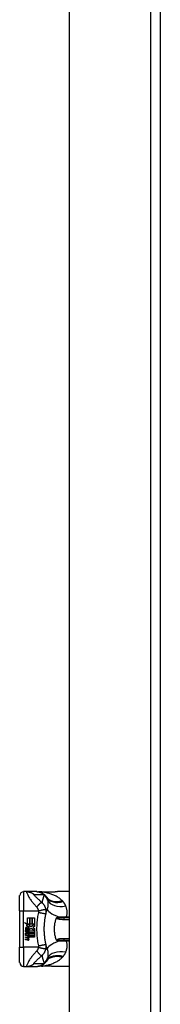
# Model space of a CAD drawing. Header units: inches. Extents: x 20 to 683, y 61 to 320.
# Tile 180 of 256: x 191.05 to 192.5, y 194.96 to 205.08. Entities that reach past the tile are written whole.
import ezdxf

# ---------------------------------------------------------------- set-up
doc = ezdxf.new("R2010")
doc.units = ezdxf.units.IN
doc.header["$MEASUREMENT"] = 0
doc.layers.add('Visible Edges(ANSI)', color=7, linetype='Continuous', lineweight=25)
doc.layers.add('Visible Tangent Edges(ANSI)', color=7, linetype='Continuous', lineweight=25)

msp = doc.modelspace()

# ---------------------------------------------------------------- linework, layer by layer
at = {"layer": 'Visible Edges(ANSI)'}
for p, q in [((191.561, 176.492), (191.561, 215.095)), ((192.495, 215.095), (192.495, 176.375)), ((191.05, 195.922), (191.05, 196.079)), ((191.122, 196.119), (191.09, 196.119)), ((191.223, 196.119), (191.122, 196.119)), ((191.225, 196.119), (191.223, 196.119)), ((191.561, 196.119), (191.439, 196.119)), ((191.05, 195.922), (191.05, 195.548)), ((191.131, 195.85), (191.153, 195.85)), ((191.131, 195.785), (191.131, 195.85)), ((191.153, 195.85), (191.153, 195.784)), ((191.156, 195.85), (191.177, 195.85)), ((191.156, 195.784), (191.156, 195.85)), ((191.177, 195.85), (191.177, 195.784)), ((191.18, 195.784), (191.18, 195.85)), ((191.18, 195.85), (191.201, 195.85)), ((191.201, 195.85), (191.201, 195.761)), ((191.561, 195.849), (191.508, 195.849)), ((191.1, 195.802), (191.131, 195.785)), ((191.13, 195.773), (191.1, 195.802)), ((191.121, 195.771), (191.13, 195.773)), ((191.15, 195.75), (191.121, 195.771)), ((191.134, 195.784), (191.153, 195.774)), ((191.153, 195.784), (191.134, 195.784)), ((191.143, 195.746), (191.15, 195.75)), ((191.153, 195.774), (191.147, 195.773)), ((191.147, 195.773), (191.165, 195.76)), ((191.177, 195.784), (191.156, 195.784)), ((191.165, 195.76), (191.201, 195.784)), ((191.201, 195.784), (191.18, 195.784)), ((191.201, 195.761), (191.184, 195.749)), ((191.184, 195.749), (191.201, 195.74)), ((191.109, 195.72), (191.128, 195.703)), ((191.109, 195.709), (191.109, 195.72)), ((191.122, 195.7), (191.109, 195.709)), ((191.109, 195.693), (191.122, 195.698)), ((191.109, 195.683), (191.109, 195.693)), ((191.128, 195.692), (191.109, 195.683)), ((191.109, 195.678), (191.146, 195.672)), ((191.109, 195.669), (191.109, 195.678)), ((191.124, 195.667), (191.109, 195.669)), ((191.109, 195.655), (191.132, 195.651)), ((191.109, 195.647), (191.109, 195.655)), ((191.124, 195.644), (191.109, 195.647)), ((191.117, 195.723), (191.111, 195.723)), ((191.122, 195.698), (191.122, 195.7)), ((191.125, 195.719), (191.125, 195.743)), ((191.128, 195.703), (191.146, 195.713)), ((191.146, 195.675), (191.128, 195.692)), ((191.131, 195.742), (191.131, 195.726)), ((191.146, 195.702), (191.133, 195.697)), ((191.133, 195.697), (191.133, 195.695)), ((191.133, 195.695), (191.146, 195.686)), ((191.136, 195.695), (191.148, 195.7)), ((191.201, 195.695), (191.136, 195.695)), ((191.139, 195.665), (191.139, 195.663)), ((191.146, 195.664), (191.139, 195.665)), ((191.141, 195.692), (191.201, 195.692)), ((191.148, 195.687), (191.141, 195.692)), ((191.143, 195.662), (191.148, 195.662)), ((191.146, 195.713), (191.146, 195.702)), ((191.146, 195.686), (191.146, 195.675)), ((191.146, 195.672), (191.146, 195.664)), ((191.168, 195.74), (191.148, 195.726)), ((191.148, 195.715), (191.201, 195.715)), ((191.148, 195.7), (191.148, 195.715)), ((191.148, 195.673), (191.148, 195.687)), ((191.201, 195.673), (191.148, 195.673)), ((191.148, 195.67), (191.201, 195.67)), ((191.148, 195.662), (191.148, 195.67)), ((191.201, 195.65), (191.148, 195.65)), ((191.201, 195.715), (191.168, 195.74)), ((191.201, 195.74), (191.201, 195.695)), ((191.201, 195.692), (191.201, 195.673)), ((191.201, 195.67), (191.201, 195.65)), ((191.05, 195.39), (191.05, 195.548)), ((191.109, 195.633), (191.132, 195.629)), ((191.109, 195.624), (191.109, 195.633)), ((191.132, 195.62), (191.109, 195.624)), ((191.508, 195.621), (191.561, 195.621)), ((191.09, 195.351), (191.122, 195.351)), ((191.122, 195.351), (191.223, 195.351)), ((191.223, 195.351), (191.225, 195.351)), ((191.561, 195.351), (191.439, 195.351))]:
    msp.add_line(p, q, dxfattribs=at)
at = {"layer": 'Visible Edges(ANSI)', "flags": 128}
for points in [[(191.225, 196.119), (191.23, 196.118), (191.234, 196.118), (191.239, 196.118), (191.244, 196.117), (191.249, 196.116), (191.253, 196.115), (191.258, 196.114), (191.263, 196.112), (191.267, 196.111), (191.272, 196.109), (191.276, 196.107), (191.281, 196.105), (191.285, 196.102), (191.289, 196.1), (191.293, 196.097), (191.297, 196.094), (191.301, 196.091), (191.304, 196.088), (191.308, 196.085), (191.311, 196.081), (191.315, 196.078), (191.318, 196.074), (191.32, 196.07), (191.323, 196.066)], [(191.273, 196.116), (191.257, 196.116), (191.242, 196.117)], [(191.273, 196.116), (191.296, 196.117), (191.321, 196.117)], [(191.321, 196.117), (191.351, 196.118), (191.381, 196.118), (191.41, 196.118), (191.439, 196.119)], [(191.304, 195.774), (191.304, 195.779), (191.305, 195.784), (191.305, 195.789), (191.305, 195.794), (191.306, 195.798), (191.306, 195.803), (191.307, 195.808), (191.307, 195.813), (191.308, 195.818), (191.308, 195.823), (191.309, 195.827), (191.309, 195.832), (191.31, 195.837), (191.311, 195.842), (191.312, 195.847), (191.312, 195.851), (191.313, 195.856), (191.314, 195.861), (191.315, 195.866), (191.316, 195.871), (191.317, 195.875), (191.318, 195.88), (191.319, 195.885), (191.32, 195.889)], [(191.32, 195.889), (191.32, 195.892), (191.321, 195.894), (191.321, 195.897), (191.322, 195.899), (191.322, 195.901), (191.323, 195.904), (191.323, 195.906), (191.324, 195.908), (191.325, 195.91), (191.325, 195.913), (191.326, 195.915), (191.326, 195.917), (191.327, 195.92), (191.328, 195.922), (191.328, 195.924), (191.329, 195.926), (191.329, 195.929), (191.33, 195.931), (191.331, 195.933), (191.331, 195.935), (191.332, 195.938), (191.333, 195.94), (191.333, 195.942), (191.334, 195.944)], [(191.43, 195.621), (191.426, 195.629), (191.423, 195.638), (191.42, 195.648), (191.417, 195.657), (191.415, 195.666), (191.413, 195.676), (191.411, 195.686), (191.41, 195.695), (191.408, 195.705), (191.408, 195.715), (191.407, 195.725), (191.407, 195.735), (191.407, 195.745), (191.408, 195.755), (191.408, 195.765), (191.41, 195.774), (191.411, 195.784), (191.413, 195.794), (191.415, 195.803), (191.417, 195.813), (191.42, 195.822), (191.423, 195.831), (191.426, 195.84), (191.43, 195.849)], [(191.43, 195.851), (191.431, 195.851), (191.431, 195.852), (191.431, 195.852), (191.431, 195.852), (191.432, 195.853), (191.432, 195.853), (191.432, 195.854), (191.433, 195.854), (191.433, 195.854), (191.433, 195.855), (191.434, 195.855), (191.434, 195.855), (191.434, 195.856), (191.435, 195.856), (191.435, 195.856), (191.435, 195.856), (191.436, 195.857), (191.436, 195.857), (191.436, 195.857), (191.437, 195.857), (191.437, 195.857), (191.438, 195.857), (191.438, 195.858), (191.438, 195.858)], [(191.43, 195.849), (191.43, 195.849), (191.43, 195.849), (191.43, 195.849), (191.43, 195.849), (191.43, 195.849), (191.43, 195.849), (191.43, 195.849), (191.43, 195.85), (191.43, 195.85), (191.43, 195.85), (191.43, 195.85), (191.43, 195.85), (191.43, 195.85), (191.43, 195.85), (191.43, 195.85), (191.43, 195.85), (191.43, 195.85), (191.43, 195.85), (191.43, 195.85), (191.43, 195.85), (191.43, 195.85), (191.43, 195.851), (191.43, 195.851), (191.43, 195.851)], [(191.304, 195.695), (191.304, 195.699), (191.304, 195.702), (191.304, 195.705), (191.303, 195.708), (191.303, 195.712), (191.303, 195.715), (191.303, 195.718), (191.303, 195.722), (191.303, 195.725), (191.303, 195.728), (191.303, 195.731), (191.303, 195.735), (191.303, 195.738), (191.303, 195.741), (191.303, 195.745), (191.303, 195.748), (191.303, 195.751), (191.303, 195.754), (191.303, 195.758), (191.303, 195.761), (191.304, 195.764), (191.304, 195.768), (191.304, 195.771), (191.304, 195.774)], [(191.32, 195.58), (191.319, 195.585), (191.318, 195.589), (191.317, 195.594), (191.316, 195.599), (191.315, 195.604), (191.314, 195.608), (191.313, 195.613), (191.312, 195.618), (191.312, 195.623), (191.311, 195.628), (191.31, 195.632), (191.309, 195.637), (191.309, 195.642), (191.308, 195.647), (191.308, 195.652), (191.307, 195.657), (191.307, 195.661), (191.306, 195.666), (191.306, 195.671), (191.305, 195.676), (191.305, 195.681), (191.305, 195.686), (191.304, 195.691), (191.304, 195.695)], [(191.334, 195.525), (191.333, 195.527), (191.333, 195.53), (191.332, 195.532), (191.331, 195.534), (191.331, 195.536), (191.33, 195.539), (191.329, 195.541), (191.329, 195.543), (191.328, 195.545), (191.328, 195.548), (191.327, 195.55), (191.326, 195.552), (191.326, 195.554), (191.325, 195.557), (191.325, 195.559), (191.324, 195.561), (191.323, 195.564), (191.323, 195.566), (191.322, 195.568), (191.322, 195.571), (191.321, 195.573), (191.321, 195.575), (191.32, 195.578), (191.32, 195.58)], [(191.43, 195.619), (191.43, 195.619), (191.43, 195.619), (191.43, 195.619), (191.43, 195.619), (191.43, 195.619), (191.43, 195.619), (191.43, 195.619), (191.43, 195.619), (191.43, 195.619), (191.43, 195.62), (191.43, 195.62), (191.43, 195.62), (191.43, 195.62), (191.43, 195.62), (191.43, 195.62), (191.43, 195.62), (191.43, 195.62), (191.43, 195.62), (191.43, 195.62), (191.43, 195.62), (191.43, 195.62), (191.43, 195.62), (191.43, 195.62), (191.43, 195.621)], [(191.438, 195.612), (191.438, 195.612), (191.438, 195.612), (191.437, 195.612), (191.437, 195.612), (191.436, 195.612), (191.436, 195.613), (191.436, 195.613), (191.435, 195.613), (191.435, 195.613), (191.435, 195.613), (191.434, 195.614), (191.434, 195.614), (191.434, 195.614), (191.433, 195.615), (191.433, 195.615), (191.433, 195.615), (191.432, 195.616), (191.432, 195.616), (191.432, 195.617), (191.431, 195.617), (191.431, 195.617), (191.431, 195.618), (191.431, 195.618), (191.43, 195.619)], [(191.225, 195.351), (191.23, 195.351), (191.234, 195.351), (191.239, 195.352), (191.244, 195.352), (191.249, 195.353), (191.253, 195.354), (191.258, 195.356), (191.263, 195.357), (191.267, 195.359), (191.272, 195.36), (191.276, 195.362), (191.281, 195.365), (191.285, 195.367), (191.289, 195.37), (191.293, 195.372), (191.297, 195.375), (191.301, 195.378), (191.304, 195.382), (191.308, 195.385), (191.311, 195.388), (191.315, 195.392), (191.318, 195.395), (191.32, 195.399), (191.323, 195.403)], [(191.273, 195.354), (191.257, 195.354), (191.242, 195.352)], [(191.321, 195.352), (191.296, 195.353), (191.273, 195.354)], [(191.439, 195.351), (191.41, 195.351), (191.381, 195.351), (191.351, 195.352), (191.321, 195.352)]]:
    msp.add_lwpolyline(points, dxfattribs=at)
at = {"layer": 'Visible Edges(ANSI)'}
for centre, radius, start, end in [((191.09, 196.079), 0.0394, 90, 180), ((190.831, 195.735), 0.594, 33.5208, 33.9621), ((191.227, 195.997), 0.118, 31.3001, 33.5208), ((191.123, 195.739), 0.0132, 86.5646, 171.5605), ((191.122, 195.726), 0.0265, 44.1684, 86.5646), ((191.15, 195.735), 0.0405, 171.5605, 197.3343), ((191.136, 195.731), 0.0205, 154.6784, 202.5609), ((191.123, 195.737), 0.0064, 73.5261, 154.6784), ((191.119, 195.636), 0.031, 57.5992, 80), ((191.133, 195.736), 0.0188, 246.1555, 293.8445), ((191.13, 195.731), 0.0112, 19.3797, 82.9975), ((191.134, 195.732), 0.00637, 241.4547, 321.1652), ((191.134, 195.659), 0.0082, 260, 293.5571), ((191.131, 195.655), 0.0084, 6.03, 57.5992), ((191.135, 195.656), 0.004, 293.5571, 6.03), ((191.133, 195.733), 0.0073, 321.1652, 19.3797), ((191.131, 195.649), 0.016, 359.4776, 57.4114), ((191.136, 195.728), 0.0101, 293.8445, 355.0802), ((191.127, 195.731), 0.0199, 350.4085, 44.1684), ((191.14, 195.649), 0.00676, 286.9928, 359.4776), ((191.127, 195.731), 0.022, 347.079, 43.1785), ((191.132, 195.65), 0.016, 358.7952, 46.5849), ((191.119, 195.613), 0.031, 58.5584, 80.8257), ((191.134, 195.637), 0.0082, 259.9922, 293.5487), ((191.136, 195.639), 0.0192, 259, 288.4748), ((191.131, 195.633), 0.0084, 6.1027, 57.6083), ((191.136, 195.661), 0.0192, 273.6169, 286.9928), ((191.13, 195.627), 0.0164, 359.6788, 63.9508), ((191.135, 195.633), 0.004, 293.5487, 6.1027), ((191.14, 195.627), 0.007, 288.4748, 359.6788), ((191.09, 195.39), 0.0394, 180, 270), ((190.831, 195.735), 0.594, 326.0379, 326.4792), ((191.227, 195.472), 0.118, 326.4792, 328.6999)]:
    msp.add_arc(centre, radius, start, end, dxfattribs=at)
at = {"layer": 'Visible Tangent Edges(ANSI)'}
for p, q in [((192.396, 215.095), (192.396, 176.375)), ((191.09, 196.119), (191.09, 195.922)), ((191.05, 195.922), (191.09, 195.922)), ((191.09, 195.548), (191.09, 195.922)), ((191.09, 195.922), (191.242, 195.922)), ((191.508, 195.834), (191.508, 195.849)), ((191.53, 195.856), (191.53, 195.849)), ((191.561, 195.856), (191.53, 195.856)), ((191.508, 195.834), (191.561, 195.834)), ((191.05, 195.548), (191.09, 195.548)), ((191.09, 195.548), (191.09, 195.351)), ((191.242, 195.548), (191.09, 195.548)), ((191.561, 195.635), (191.508, 195.635)), ((191.508, 195.621), (191.508, 195.635)), ((191.53, 195.621), (191.53, 195.614)), ((191.53, 195.614), (191.561, 195.614))]:
    msp.add_line(p, q, dxfattribs=at)
at = {"layer": 'Visible Tangent Edges(ANSI)', "flags": 128}
for points in [[(191.122, 196.119), (191.121, 196.118), (191.121, 196.115), (191.122, 196.111), (191.124, 196.106), (191.127, 196.1), (191.13, 196.093), (191.133, 196.085), (191.137, 196.077), (191.142, 196.069), (191.146, 196.061), (191.151, 196.053), (191.156, 196.045), (191.162, 196.037), (191.167, 196.029), (191.173, 196.022), (191.178, 196.014), (191.184, 196.007), (191.19, 196), (191.196, 195.993), (191.202, 195.986), (191.208, 195.979), (191.214, 195.972), (191.22, 195.965), (191.226, 195.958)], [(191.122, 196.119), (191.126, 196.119), (191.129, 196.118), (191.132, 196.118), (191.136, 196.118), (191.139, 196.117), (191.142, 196.117), (191.146, 196.116), (191.149, 196.115), (191.152, 196.115), (191.155, 196.114), (191.159, 196.113), (191.162, 196.111), (191.165, 196.11), (191.168, 196.109), (191.171, 196.108), (191.174, 196.106), (191.177, 196.104), (191.18, 196.103), (191.183, 196.101), (191.186, 196.099), (191.189, 196.097), (191.192, 196.095), (191.194, 196.093), (191.197, 196.091)], [(191.279, 196.007), (191.274, 196.011), (191.268, 196.016), (191.263, 196.021), (191.258, 196.025), (191.253, 196.03), (191.249, 196.034), (191.244, 196.038), (191.239, 196.043), (191.235, 196.047), (191.23, 196.051), (191.226, 196.055), (191.222, 196.059), (191.218, 196.063), (191.214, 196.067), (191.21, 196.071), (191.207, 196.075), (191.204, 196.078), (191.201, 196.081), (191.199, 196.084), (191.197, 196.086), (191.196, 196.088), (191.195, 196.09), (191.196, 196.091), (191.197, 196.091)], [(191.197, 196.091), (191.201, 196.091), (191.205, 196.091), (191.209, 196.091), (191.213, 196.091), (191.218, 196.091), (191.222, 196.091), (191.226, 196.091), (191.23, 196.091), (191.234, 196.091), (191.239, 196.091), (191.243, 196.091), (191.247, 196.091), (191.251, 196.091), (191.255, 196.091), (191.26, 196.091), (191.264, 196.091), (191.268, 196.091), (191.272, 196.091), (191.276, 196.091), (191.28, 196.091), (191.285, 196.091), (191.289, 196.091), (191.293, 196.091), (191.297, 196.091)], [(191.223, 196.119), (191.226, 196.119), (191.229, 196.118), (191.233, 196.118), (191.236, 196.118), (191.239, 196.117), (191.243, 196.117), (191.246, 196.116), (191.249, 196.115), (191.253, 196.115), (191.256, 196.114), (191.259, 196.113), (191.262, 196.111), (191.266, 196.11), (191.269, 196.109), (191.272, 196.108), (191.275, 196.106), (191.278, 196.104), (191.281, 196.103), (191.284, 196.101), (191.287, 196.099), (191.289, 196.097), (191.292, 196.095), (191.295, 196.093), (191.297, 196.091)], [(191.275, 196.116), (191.275, 196.116), (191.275, 196.116), (191.274, 196.116), (191.274, 196.116), (191.274, 196.116), (191.274, 196.116), (191.274, 196.116), (191.274, 196.116), (191.274, 196.116), (191.274, 196.116), (191.274, 196.116), (191.274, 196.116), (191.274, 196.116), (191.273, 196.116), (191.273, 196.116), (191.273, 196.116), (191.273, 196.116), (191.273, 196.116), (191.273, 196.116), (191.273, 196.116), (191.273, 196.116), (191.273, 196.116), (191.273, 196.116), (191.273, 196.116)], [(191.278, 196.116), (191.277, 196.116), (191.277, 196.116), (191.277, 196.116), (191.277, 196.116), (191.277, 196.116), (191.277, 196.116), (191.277, 196.116), (191.276, 196.116), (191.276, 196.116), (191.276, 196.116), (191.276, 196.116), (191.276, 196.116), (191.276, 196.116), (191.276, 196.116), (191.275, 196.116), (191.275, 196.116), (191.275, 196.116), (191.275, 196.116), (191.275, 196.116), (191.275, 196.116), (191.275, 196.116), (191.275, 196.116), (191.275, 196.116), (191.275, 196.116)], [(191.278, 196.116), (191.279, 196.116), (191.281, 196.116), (191.283, 196.116), (191.285, 196.116), (191.287, 196.116), (191.288, 196.116), (191.29, 196.116), (191.292, 196.116), (191.294, 196.116), (191.296, 196.116), (191.297, 196.116), (191.299, 196.116), (191.301, 196.117), (191.303, 196.117), (191.305, 196.117), (191.307, 196.117), (191.308, 196.117), (191.31, 196.117), (191.312, 196.117), (191.314, 196.117), (191.316, 196.117), (191.318, 196.117), (191.319, 196.117), (191.321, 196.117)], [(191.486, 196.027), (191.48, 196.033), (191.473, 196.039), (191.465, 196.045), (191.458, 196.051), (191.45, 196.056), (191.442, 196.061), (191.434, 196.066), (191.426, 196.071), (191.417, 196.075), (191.409, 196.08), (191.4, 196.084), (191.391, 196.087), (191.382, 196.091), (191.373, 196.094), (191.364, 196.097), (191.354, 196.1), (191.345, 196.103), (191.336, 196.105), (191.326, 196.108), (191.316, 196.11), (191.307, 196.111), (191.297, 196.113), (191.287, 196.114), (191.278, 196.116)], [(191.301, 196.085), (191.3, 196.082), (191.299, 196.079), (191.298, 196.076), (191.297, 196.073), (191.296, 196.069), (191.295, 196.066), (191.294, 196.063), (191.293, 196.06), (191.292, 196.057), (191.291, 196.053), (191.29, 196.05), (191.289, 196.047), (191.288, 196.043), (191.287, 196.04), (191.286, 196.037), (191.286, 196.034), (191.285, 196.03), (191.284, 196.027), (191.283, 196.024), (191.282, 196.02), (191.281, 196.017), (191.281, 196.014), (191.28, 196.01), (191.279, 196.007)], [(191.297, 196.091), (191.299, 196.09), (191.3, 196.089), (191.302, 196.088), (191.303, 196.087), (191.304, 196.086), (191.306, 196.085), (191.307, 196.084), (191.308, 196.083), (191.309, 196.082), (191.31, 196.081), (191.311, 196.08), (191.313, 196.079), (191.314, 196.078), (191.315, 196.077), (191.316, 196.076), (191.317, 196.075), (191.317, 196.074), (191.318, 196.073), (191.319, 196.072), (191.32, 196.071), (191.321, 196.07), (191.322, 196.069), (191.322, 196.068), (191.323, 196.066)], [(191.326, 196.063), (191.325, 196.064), (191.324, 196.065), (191.323, 196.067), (191.322, 196.068), (191.321, 196.069), (191.32, 196.07), (191.319, 196.071), (191.318, 196.072), (191.317, 196.073), (191.316, 196.074), (191.315, 196.075), (191.314, 196.076), (191.313, 196.077), (191.312, 196.078), (191.311, 196.079), (191.31, 196.08), (191.308, 196.081), (191.307, 196.081), (191.306, 196.082), (191.305, 196.083), (191.304, 196.083), (191.303, 196.084), (191.302, 196.085), (191.301, 196.085)], [(191.321, 196.117), (191.326, 196.117), (191.331, 196.117), (191.336, 196.117), (191.341, 196.117), (191.346, 196.117), (191.351, 196.117), (191.356, 196.118), (191.361, 196.118), (191.366, 196.118), (191.371, 196.118), (191.376, 196.118), (191.381, 196.118), (191.386, 196.118), (191.391, 196.118), (191.396, 196.118), (191.401, 196.118), (191.406, 196.118), (191.41, 196.118), (191.415, 196.118), (191.42, 196.119), (191.425, 196.119), (191.43, 196.119), (191.435, 196.119), (191.439, 196.119)], [(191.321, 196.117), (191.321, 196.117), (191.321, 196.117), (191.321, 196.117), (191.321, 196.117), (191.321, 196.117), (191.321, 196.117), (191.321, 196.117), (191.321, 196.117), (191.321, 196.117), (191.321, 196.117), (191.321, 196.117), (191.321, 196.117), (191.321, 196.117), (191.321, 196.117), (191.321, 196.117), (191.321, 196.117), (191.321, 196.117), (191.321, 196.117), (191.321, 196.117), (191.321, 196.117), (191.321, 196.117), (191.321, 196.117), (191.321, 196.117), (191.321, 196.117)], [(191.328, 196.059), (191.329, 196.058), (191.329, 196.057), (191.33, 196.056), (191.33, 196.055), (191.331, 196.054), (191.331, 196.053), (191.332, 196.052), (191.332, 196.051), (191.333, 196.05), (191.333, 196.049), (191.334, 196.047), (191.334, 196.046), (191.334, 196.045), (191.335, 196.044), (191.335, 196.043), (191.336, 196.042), (191.336, 196.041), (191.336, 196.039), (191.337, 196.038), (191.337, 196.037), (191.337, 196.036), (191.338, 196.034), (191.338, 196.033), (191.338, 196.032)], [(191.226, 195.958), (191.229, 195.962), (191.231, 195.965), (191.234, 195.969), (191.236, 195.972), (191.239, 195.975), (191.241, 195.979), (191.244, 195.982), (191.247, 195.985), (191.249, 195.988), (191.252, 195.99), (191.254, 195.993), (191.257, 195.995), (191.259, 195.997), (191.261, 195.999), (191.264, 196.001), (191.266, 196.003), (191.268, 196.004), (191.27, 196.005), (191.272, 196.006), (191.274, 196.006), (191.275, 196.007), (191.277, 196.007), (191.278, 196.007), (191.279, 196.007)], [(191.226, 195.958), (191.227, 195.957), (191.228, 195.956), (191.229, 195.955), (191.23, 195.954), (191.231, 195.953), (191.231, 195.952), (191.232, 195.95), (191.233, 195.949), (191.234, 195.948), (191.234, 195.947), (191.235, 195.945), (191.236, 195.944), (191.236, 195.942), (191.237, 195.94), (191.238, 195.938), (191.238, 195.937), (191.239, 195.935), (191.239, 195.933), (191.24, 195.931), (191.24, 195.929), (191.241, 195.927), (191.241, 195.926), (191.241, 195.924), (191.242, 195.922)], [(191.32, 195.935), (191.32, 195.939), (191.319, 195.943), (191.318, 195.946), (191.317, 195.95), (191.316, 195.953), (191.315, 195.957), (191.313, 195.96), (191.312, 195.963), (191.31, 195.967), (191.309, 195.97), (191.307, 195.973), (191.305, 195.977), (191.303, 195.98), (191.301, 195.982), (191.299, 195.985), (191.297, 195.988), (191.295, 195.99), (191.293, 195.993), (191.291, 195.995), (191.289, 195.998), (191.287, 196), (191.284, 196.002), (191.282, 196.004), (191.279, 196.007)], [(191.338, 196.032), (191.339, 196.028), (191.339, 196.025), (191.34, 196.022), (191.34, 196.018), (191.34, 196.015), (191.341, 196.011), (191.341, 196.007), (191.341, 196.004), (191.341, 196), (191.341, 195.997), (191.341, 195.993), (191.341, 195.989), (191.341, 195.986), (191.341, 195.982), (191.341, 195.978), (191.34, 195.974), (191.34, 195.97), (191.339, 195.967), (191.339, 195.963), (191.338, 195.959), (191.337, 195.955), (191.336, 195.952), (191.335, 195.948), (191.334, 195.944)], [(191.49, 196.023), (191.49, 196.023), (191.489, 196.024), (191.489, 196.024), (191.489, 196.024), (191.489, 196.024), (191.489, 196.024), (191.489, 196.024), (191.489, 196.024), (191.488, 196.025), (191.488, 196.025), (191.488, 196.025), (191.488, 196.025), (191.488, 196.025), (191.488, 196.025), (191.488, 196.025), (191.487, 196.026), (191.487, 196.026), (191.487, 196.026), (191.487, 196.026), (191.487, 196.026), (191.487, 196.026), (191.487, 196.026), (191.486, 196.027), (191.486, 196.027)], [(191.496, 196.017), (191.496, 196.017), (191.496, 196.017), (191.495, 196.017), (191.495, 196.018), (191.495, 196.018), (191.495, 196.018), (191.494, 196.019), (191.494, 196.019), (191.494, 196.019), (191.494, 196.019), (191.493, 196.02), (191.493, 196.02), (191.493, 196.02), (191.492, 196.021), (191.492, 196.021), (191.492, 196.021), (191.492, 196.021), (191.491, 196.022), (191.491, 196.022), (191.491, 196.022), (191.491, 196.023), (191.49, 196.023), (191.49, 196.023), (191.49, 196.023)], [(191.524, 195.972), (191.524, 195.974), (191.523, 195.976), (191.522, 195.978), (191.521, 195.98), (191.52, 195.982), (191.519, 195.984), (191.518, 195.986), (191.517, 195.988), (191.516, 195.99), (191.515, 195.992), (191.514, 195.993), (191.512, 195.995), (191.511, 195.997), (191.51, 195.999), (191.509, 196.001), (191.508, 196.003), (191.506, 196.004), (191.505, 196.006), (191.504, 196.008), (191.502, 196.01), (191.501, 196.011), (191.499, 196.013), (191.498, 196.015), (191.496, 196.017)], [(191.53, 195.856), (191.532, 195.861), (191.533, 195.866), (191.534, 195.871), (191.535, 195.876), (191.536, 195.882), (191.537, 195.887), (191.537, 195.892), (191.538, 195.897), (191.538, 195.902), (191.538, 195.907), (191.538, 195.912), (191.538, 195.917), (191.537, 195.921), (191.537, 195.926), (191.536, 195.931), (191.535, 195.936), (191.534, 195.94), (191.533, 195.945), (191.532, 195.95), (191.531, 195.954), (191.529, 195.959), (191.528, 195.963), (191.526, 195.967), (191.524, 195.972)], [(191.242, 195.906), (191.24, 195.892), (191.237, 195.878), (191.235, 195.864), (191.232, 195.85), (191.23, 195.835), (191.229, 195.821), (191.227, 195.807), (191.226, 195.792), (191.225, 195.778), (191.225, 195.764), (191.224, 195.749), (191.224, 195.735), (191.224, 195.72), (191.225, 195.706), (191.225, 195.692), (191.226, 195.677), (191.227, 195.663), (191.229, 195.648), (191.23, 195.634), (191.232, 195.62), (191.235, 195.606), (191.237, 195.591), (191.24, 195.577), (191.242, 195.563)], [(191.242, 195.922), (191.246, 195.923), (191.251, 195.924), (191.256, 195.925), (191.26, 195.926), (191.265, 195.927), (191.27, 195.929), (191.274, 195.93), (191.279, 195.931), (191.283, 195.931), (191.288, 195.932), (191.292, 195.933), (191.296, 195.934), (191.299, 195.934), (191.303, 195.935), (191.306, 195.935), (191.309, 195.936), (191.311, 195.936), (191.314, 195.936), (191.315, 195.936), (191.317, 195.936), (191.318, 195.936), (191.319, 195.936), (191.32, 195.936), (191.32, 195.935)], [(191.242, 195.922), (191.242, 195.921), (191.242, 195.92), (191.242, 195.92), (191.242, 195.919), (191.242, 195.918), (191.243, 195.918), (191.243, 195.917), (191.243, 195.916), (191.243, 195.916), (191.243, 195.915), (191.243, 195.914), (191.243, 195.914), (191.243, 195.913), (191.243, 195.913), (191.243, 195.912), (191.243, 195.911), (191.243, 195.911), (191.243, 195.91), (191.243, 195.909), (191.243, 195.909), (191.243, 195.908), (191.243, 195.908), (191.243, 195.907), (191.242, 195.906)], [(191.242, 195.906), (191.247, 195.906), (191.252, 195.905), (191.257, 195.904), (191.261, 195.903), (191.266, 195.902), (191.271, 195.901), (191.276, 195.9), (191.28, 195.899), (191.285, 195.898), (191.289, 195.897), (191.293, 195.897), (191.297, 195.896), (191.301, 195.895), (191.304, 195.894), (191.307, 195.893), (191.31, 195.893), (191.312, 195.892), (191.314, 195.892), (191.316, 195.891), (191.317, 195.891), (191.318, 195.89), (191.319, 195.89), (191.319, 195.89), (191.32, 195.889)], [(191.32, 195.889), (191.32, 195.891), (191.32, 195.893), (191.321, 195.895), (191.321, 195.897), (191.321, 195.899), (191.321, 195.9), (191.322, 195.902), (191.322, 195.904), (191.322, 195.906), (191.322, 195.908), (191.322, 195.91), (191.322, 195.912), (191.322, 195.913), (191.322, 195.915), (191.322, 195.917), (191.322, 195.919), (191.322, 195.921), (191.322, 195.923), (191.322, 195.925), (191.322, 195.927), (191.321, 195.929), (191.321, 195.931), (191.321, 195.933), (191.32, 195.935)], [(191.43, 195.851), (191.431, 195.85), (191.432, 195.849), (191.432, 195.848), (191.433, 195.847), (191.434, 195.846), (191.435, 195.846), (191.436, 195.845), (191.437, 195.844), (191.438, 195.844), (191.439, 195.843), (191.44, 195.843), (191.441, 195.842), (191.442, 195.842), (191.443, 195.841), (191.444, 195.841), (191.445, 195.84), (191.446, 195.84), (191.447, 195.84), (191.448, 195.839), (191.449, 195.839), (191.45, 195.839), (191.452, 195.838), (191.453, 195.838), (191.454, 195.838)], [(191.457, 195.85), (191.456, 195.85), (191.454, 195.85), (191.453, 195.85), (191.451, 195.851), (191.45, 195.851), (191.449, 195.851), (191.448, 195.851), (191.446, 195.851), (191.445, 195.852), (191.444, 195.852), (191.443, 195.852), (191.442, 195.852), (191.441, 195.853), (191.44, 195.853), (191.439, 195.853), (191.438, 195.854), (191.438, 195.854), (191.437, 195.855), (191.437, 195.855), (191.437, 195.856), (191.437, 195.856), (191.437, 195.857), (191.438, 195.857), (191.438, 195.858)], [(191.455, 195.857), (191.454, 195.857), (191.454, 195.857), (191.453, 195.857), (191.452, 195.857), (191.452, 195.857), (191.451, 195.857), (191.45, 195.857), (191.45, 195.857), (191.449, 195.857), (191.448, 195.857), (191.447, 195.857), (191.447, 195.857), (191.446, 195.858), (191.445, 195.858), (191.445, 195.858), (191.444, 195.858), (191.443, 195.858), (191.443, 195.858), (191.442, 195.858), (191.441, 195.858), (191.44, 195.858), (191.44, 195.858), (191.439, 195.858), (191.438, 195.858)], [(191.53, 195.856), (191.527, 195.856), (191.524, 195.856), (191.521, 195.856), (191.517, 195.856), (191.514, 195.856), (191.511, 195.856), (191.508, 195.856), (191.505, 195.856), (191.501, 195.856), (191.498, 195.856), (191.495, 195.856), (191.492, 195.856), (191.489, 195.856), (191.486, 195.856), (191.483, 195.857), (191.48, 195.857), (191.476, 195.857), (191.473, 195.857), (191.47, 195.857), (191.467, 195.857), (191.464, 195.857), (191.461, 195.857), (191.458, 195.857), (191.455, 195.857)], [(191.508, 195.849), (191.506, 195.849), (191.503, 195.849), (191.501, 195.849), (191.499, 195.849), (191.497, 195.849), (191.495, 195.849), (191.492, 195.849), (191.49, 195.849), (191.488, 195.849), (191.486, 195.849), (191.484, 195.849), (191.482, 195.849), (191.479, 195.849), (191.477, 195.849), (191.475, 195.849), (191.473, 195.849), (191.471, 195.849), (191.469, 195.849), (191.467, 195.849), (191.465, 195.85), (191.463, 195.85), (191.461, 195.85), (191.459, 195.85), (191.457, 195.85)], [(191.454, 195.838), (191.456, 195.837), (191.458, 195.837), (191.46, 195.837), (191.463, 195.836), (191.465, 195.836), (191.467, 195.836), (191.469, 195.836), (191.472, 195.835), (191.474, 195.835), (191.476, 195.835), (191.478, 195.835), (191.481, 195.835), (191.483, 195.835), (191.485, 195.835), (191.487, 195.835), (191.49, 195.834), (191.492, 195.834), (191.494, 195.834), (191.497, 195.834), (191.499, 195.834), (191.501, 195.834), (191.503, 195.834), (191.506, 195.834), (191.508, 195.834)], [(191.242, 195.548), (191.241, 195.546), (191.241, 195.544), (191.241, 195.542), (191.24, 195.54), (191.24, 195.538), (191.239, 195.536), (191.239, 195.535), (191.238, 195.533), (191.238, 195.531), (191.237, 195.529), (191.236, 195.528), (191.236, 195.526), (191.235, 195.524), (191.234, 195.523), (191.234, 195.522), (191.233, 195.52), (191.232, 195.519), (191.231, 195.518), (191.231, 195.517), (191.23, 195.516), (191.229, 195.514), (191.228, 195.513), (191.227, 195.512), (191.226, 195.511)], [(191.242, 195.563), (191.247, 195.564), (191.252, 195.565), (191.257, 195.566), (191.261, 195.566), (191.266, 195.567), (191.271, 195.568), (191.276, 195.569), (191.28, 195.57), (191.285, 195.571), (191.289, 195.572), (191.293, 195.573), (191.297, 195.574), (191.301, 195.574), (191.304, 195.575), (191.307, 195.576), (191.31, 195.577), (191.312, 195.577), (191.314, 195.578), (191.316, 195.578), (191.317, 195.579), (191.318, 195.579), (191.319, 195.58), (191.319, 195.58), (191.32, 195.58)], [(191.242, 195.563), (191.243, 195.562), (191.243, 195.562), (191.243, 195.561), (191.243, 195.561), (191.243, 195.56), (191.243, 195.559), (191.243, 195.559), (191.243, 195.558), (191.243, 195.557), (191.243, 195.557), (191.243, 195.556), (191.243, 195.556), (191.243, 195.555), (191.243, 195.554), (191.243, 195.554), (191.243, 195.553), (191.243, 195.552), (191.243, 195.552), (191.242, 195.551), (191.242, 195.55), (191.242, 195.55), (191.242, 195.549), (191.242, 195.548), (191.242, 195.548)], [(191.242, 195.548), (191.246, 195.547), (191.251, 195.545), (191.256, 195.544), (191.26, 195.543), (191.265, 195.542), (191.27, 195.541), (191.274, 195.54), (191.279, 195.539), (191.283, 195.538), (191.288, 195.537), (191.292, 195.536), (191.296, 195.536), (191.299, 195.535), (191.303, 195.534), (191.306, 195.534), (191.309, 195.534), (191.311, 195.533), (191.314, 195.533), (191.315, 195.533), (191.317, 195.533), (191.318, 195.533), (191.319, 195.533), (191.32, 195.534), (191.32, 195.534)], [(191.32, 195.534), (191.321, 195.536), (191.321, 195.538), (191.321, 195.54), (191.322, 195.542), (191.322, 195.544), (191.322, 195.546), (191.322, 195.548), (191.322, 195.55), (191.322, 195.552), (191.322, 195.554), (191.322, 195.556), (191.322, 195.558), (191.322, 195.56), (191.322, 195.562), (191.322, 195.564), (191.322, 195.565), (191.322, 195.567), (191.321, 195.569), (191.321, 195.571), (191.321, 195.573), (191.321, 195.575), (191.32, 195.576), (191.32, 195.578), (191.32, 195.58)], [(191.454, 195.632), (191.453, 195.631), (191.452, 195.631), (191.45, 195.631), (191.449, 195.63), (191.448, 195.63), (191.447, 195.63), (191.446, 195.629), (191.445, 195.629), (191.444, 195.629), (191.443, 195.628), (191.442, 195.628), (191.441, 195.627), (191.44, 195.627), (191.439, 195.626), (191.438, 195.626), (191.437, 195.625), (191.436, 195.625), (191.435, 195.624), (191.434, 195.623), (191.433, 195.622), (191.432, 195.622), (191.432, 195.621), (191.431, 195.62), (191.43, 195.619)], [(191.438, 195.612), (191.438, 195.612), (191.437, 195.613), (191.437, 195.613), (191.437, 195.614), (191.437, 195.614), (191.437, 195.615), (191.438, 195.615), (191.438, 195.616), (191.439, 195.616), (191.44, 195.616), (191.441, 195.617), (191.442, 195.617), (191.443, 195.617), (191.444, 195.618), (191.445, 195.618), (191.446, 195.618), (191.448, 195.618), (191.449, 195.619), (191.45, 195.619), (191.451, 195.619), (191.453, 195.619), (191.454, 195.619), (191.456, 195.619), (191.457, 195.619)], [(191.438, 195.612), (191.439, 195.612), (191.44, 195.612), (191.44, 195.612), (191.441, 195.612), (191.442, 195.612), (191.443, 195.612), (191.443, 195.612), (191.444, 195.612), (191.445, 195.612), (191.445, 195.612), (191.446, 195.612), (191.447, 195.612), (191.447, 195.612), (191.448, 195.612), (191.449, 195.612), (191.45, 195.612), (191.45, 195.612), (191.451, 195.612), (191.452, 195.612), (191.452, 195.612), (191.453, 195.612), (191.454, 195.612), (191.454, 195.612), (191.455, 195.612)], [(191.508, 195.635), (191.506, 195.635), (191.503, 195.635), (191.501, 195.635), (191.499, 195.635), (191.497, 195.635), (191.494, 195.635), (191.492, 195.635), (191.49, 195.635), (191.487, 195.635), (191.485, 195.635), (191.483, 195.635), (191.481, 195.635), (191.478, 195.635), (191.476, 195.634), (191.474, 195.634), (191.472, 195.634), (191.469, 195.634), (191.467, 195.634), (191.465, 195.633), (191.463, 195.633), (191.46, 195.633), (191.458, 195.632), (191.456, 195.632), (191.454, 195.632)], [(191.455, 195.612), (191.458, 195.612), (191.461, 195.612), (191.464, 195.612), (191.467, 195.613), (191.47, 195.613), (191.473, 195.613), (191.476, 195.613), (191.48, 195.613), (191.483, 195.613), (191.486, 195.613), (191.489, 195.613), (191.492, 195.613), (191.495, 195.613), (191.498, 195.613), (191.501, 195.613), (191.505, 195.613), (191.508, 195.613), (191.511, 195.614), (191.514, 195.614), (191.517, 195.614), (191.521, 195.614), (191.524, 195.614), (191.527, 195.614), (191.53, 195.614)], [(191.457, 195.619), (191.459, 195.62), (191.461, 195.62), (191.463, 195.62), (191.465, 195.62), (191.467, 195.62), (191.469, 195.62), (191.471, 195.62), (191.473, 195.62), (191.475, 195.62), (191.477, 195.62), (191.479, 195.62), (191.482, 195.62), (191.484, 195.62), (191.486, 195.62), (191.488, 195.62), (191.49, 195.621), (191.492, 195.621), (191.495, 195.621), (191.497, 195.621), (191.499, 195.621), (191.501, 195.621), (191.503, 195.621), (191.506, 195.621), (191.508, 195.621)], [(191.524, 195.498), (191.526, 195.502), (191.528, 195.506), (191.529, 195.511), (191.531, 195.515), (191.532, 195.52), (191.533, 195.524), (191.534, 195.529), (191.535, 195.534), (191.536, 195.538), (191.537, 195.543), (191.537, 195.548), (191.538, 195.553), (191.538, 195.558), (191.538, 195.563), (191.538, 195.568), (191.538, 195.573), (191.537, 195.578), (191.537, 195.583), (191.536, 195.588), (191.535, 195.593), (191.534, 195.598), (191.533, 195.603), (191.532, 195.609), (191.53, 195.614)], [(191.226, 195.511), (191.22, 195.504), (191.214, 195.497), (191.208, 195.491), (191.202, 195.484), (191.196, 195.477), (191.19, 195.47), (191.184, 195.463), (191.178, 195.455), (191.173, 195.448), (191.167, 195.44), (191.162, 195.433), (191.156, 195.425), (191.151, 195.417), (191.146, 195.409), (191.142, 195.401), (191.137, 195.392), (191.133, 195.385), (191.13, 195.377), (191.127, 195.37), (191.124, 195.363), (191.122, 195.358), (191.121, 195.354), (191.121, 195.352), (191.122, 195.351)], [(191.197, 195.378), (191.196, 195.379), (191.195, 195.38), (191.196, 195.381), (191.197, 195.383), (191.199, 195.386), (191.201, 195.388), (191.204, 195.392), (191.207, 195.395), (191.21, 195.398), (191.214, 195.402), (191.218, 195.406), (191.222, 195.41), (191.226, 195.414), (191.23, 195.418), (191.235, 195.422), (191.239, 195.427), (191.244, 195.431), (191.249, 195.435), (191.253, 195.44), (191.258, 195.444), (191.263, 195.449), (191.268, 195.453), (191.274, 195.458), (191.279, 195.463)], [(191.226, 195.511), (191.229, 195.508), (191.231, 195.504), (191.234, 195.501), (191.236, 195.497), (191.239, 195.494), (191.241, 195.491), (191.244, 195.488), (191.247, 195.485), (191.249, 195.482), (191.252, 195.479), (191.254, 195.477), (191.257, 195.474), (191.259, 195.472), (191.261, 195.47), (191.264, 195.468), (191.266, 195.467), (191.268, 195.466), (191.27, 195.465), (191.272, 195.464), (191.274, 195.463), (191.275, 195.463), (191.277, 195.463), (191.278, 195.463), (191.279, 195.463)], [(191.279, 195.463), (191.282, 195.465), (191.284, 195.467), (191.287, 195.47), (191.289, 195.472), (191.291, 195.474), (191.293, 195.477), (191.295, 195.479), (191.297, 195.482), (191.299, 195.484), (191.301, 195.487), (191.303, 195.49), (191.305, 195.493), (191.307, 195.496), (191.309, 195.499), (191.31, 195.503), (191.312, 195.506), (191.313, 195.51), (191.315, 195.513), (191.316, 195.516), (191.317, 195.52), (191.318, 195.523), (191.319, 195.527), (191.32, 195.53), (191.32, 195.534)], [(191.279, 195.463), (191.28, 195.459), (191.281, 195.456), (191.281, 195.453), (191.282, 195.449), (191.283, 195.446), (191.284, 195.443), (191.285, 195.439), (191.286, 195.436), (191.286, 195.433), (191.287, 195.429), (191.288, 195.426), (191.289, 195.423), (191.29, 195.419), (191.291, 195.416), (191.292, 195.413), (191.293, 195.41), (191.294, 195.406), (191.295, 195.403), (191.296, 195.4), (191.297, 195.397), (191.298, 195.394), (191.299, 195.39), (191.3, 195.387), (191.301, 195.384)], [(191.334, 195.525), (191.335, 195.522), (191.336, 195.518), (191.337, 195.514), (191.338, 195.51), (191.339, 195.507), (191.339, 195.503), (191.34, 195.499), (191.34, 195.495), (191.341, 195.491), (191.341, 195.488), (191.341, 195.484), (191.341, 195.48), (191.341, 195.477), (191.341, 195.473), (191.341, 195.469), (191.341, 195.466), (191.341, 195.462), (191.341, 195.458), (191.34, 195.455), (191.34, 195.451), (191.34, 195.448), (191.339, 195.444), (191.339, 195.441), (191.338, 195.438)], [(191.486, 195.443), (191.486, 195.443), (191.487, 195.443), (191.487, 195.443), (191.487, 195.443), (191.487, 195.443), (191.487, 195.444), (191.487, 195.444), (191.487, 195.444), (191.488, 195.444), (191.488, 195.444), (191.488, 195.444), (191.488, 195.444), (191.488, 195.445), (191.488, 195.445), (191.488, 195.445), (191.489, 195.445), (191.489, 195.445), (191.489, 195.445), (191.489, 195.445), (191.489, 195.446), (191.489, 195.446), (191.489, 195.446), (191.49, 195.446), (191.49, 195.446)], [(191.49, 195.446), (191.49, 195.446), (191.49, 195.447), (191.491, 195.447), (191.491, 195.447), (191.491, 195.448), (191.491, 195.448), (191.492, 195.448), (191.492, 195.448), (191.492, 195.449), (191.492, 195.449), (191.493, 195.449), (191.493, 195.449), (191.493, 195.45), (191.494, 195.45), (191.494, 195.45), (191.494, 195.451), (191.494, 195.451), (191.495, 195.451), (191.495, 195.451), (191.495, 195.452), (191.495, 195.452), (191.496, 195.452), (191.496, 195.453), (191.496, 195.453)], [(191.496, 195.453), (191.498, 195.455), (191.499, 195.456), (191.501, 195.458), (191.502, 195.46), (191.504, 195.461), (191.505, 195.463), (191.506, 195.465), (191.508, 195.467), (191.509, 195.469), (191.51, 195.47), (191.511, 195.472), (191.512, 195.474), (191.514, 195.476), (191.515, 195.478), (191.516, 195.48), (191.517, 195.482), (191.518, 195.484), (191.519, 195.486), (191.52, 195.488), (191.521, 195.49), (191.522, 195.492), (191.523, 195.494), (191.524, 195.496), (191.524, 195.498)], [(191.122, 195.351), (191.126, 195.351), (191.129, 195.351), (191.132, 195.351), (191.136, 195.352), (191.139, 195.352), (191.142, 195.353), (191.146, 195.353), (191.149, 195.354), (191.152, 195.355), (191.155, 195.356), (191.159, 195.357), (191.162, 195.358), (191.165, 195.359), (191.168, 195.361), (191.171, 195.362), (191.174, 195.363), (191.177, 195.365), (191.18, 195.367), (191.183, 195.368), (191.186, 195.37), (191.189, 195.372), (191.192, 195.374), (191.194, 195.376), (191.197, 195.378)], [(191.297, 195.378), (191.293, 195.378), (191.289, 195.378), (191.285, 195.378), (191.28, 195.378), (191.276, 195.378), (191.272, 195.378), (191.268, 195.378), (191.264, 195.378), (191.26, 195.378), (191.255, 195.378), (191.251, 195.378), (191.247, 195.378), (191.243, 195.378), (191.239, 195.378), (191.234, 195.378), (191.23, 195.378), (191.226, 195.378), (191.222, 195.378), (191.218, 195.378), (191.213, 195.378), (191.209, 195.378), (191.205, 195.378), (191.201, 195.378), (191.197, 195.378)], [(191.223, 195.351), (191.226, 195.351), (191.229, 195.351), (191.233, 195.351), (191.236, 195.352), (191.239, 195.352), (191.243, 195.353), (191.246, 195.353), (191.249, 195.354), (191.253, 195.355), (191.256, 195.356), (191.259, 195.357), (191.262, 195.358), (191.266, 195.359), (191.269, 195.361), (191.272, 195.362), (191.275, 195.363), (191.278, 195.365), (191.281, 195.367), (191.284, 195.369), (191.287, 195.37), (191.289, 195.372), (191.292, 195.374), (191.295, 195.376), (191.297, 195.378)], [(191.273, 195.354), (191.273, 195.354), (191.273, 195.354), (191.273, 195.354), (191.273, 195.354), (191.273, 195.354), (191.273, 195.354), (191.273, 195.354), (191.273, 195.354), (191.273, 195.354), (191.273, 195.354), (191.274, 195.354), (191.274, 195.354), (191.274, 195.354), (191.274, 195.354), (191.274, 195.354), (191.274, 195.354), (191.274, 195.354), (191.274, 195.354), (191.274, 195.354), (191.274, 195.354), (191.274, 195.354), (191.275, 195.354), (191.275, 195.354), (191.275, 195.354)], [(191.275, 195.354), (191.275, 195.354), (191.275, 195.354), (191.275, 195.354), (191.275, 195.354), (191.275, 195.354), (191.275, 195.354), (191.275, 195.354), (191.275, 195.354), (191.275, 195.354), (191.276, 195.354), (191.276, 195.354), (191.276, 195.354), (191.276, 195.354), (191.276, 195.354), (191.276, 195.354), (191.276, 195.354), (191.277, 195.354), (191.277, 195.354), (191.277, 195.354), (191.277, 195.354), (191.277, 195.354), (191.277, 195.354), (191.277, 195.354), (191.278, 195.354)], [(191.278, 195.354), (191.287, 195.355), (191.297, 195.356), (191.307, 195.358), (191.316, 195.36), (191.326, 195.362), (191.336, 195.364), (191.345, 195.367), (191.354, 195.369), (191.364, 195.372), (191.373, 195.375), (191.382, 195.379), (191.391, 195.382), (191.4, 195.386), (191.409, 195.39), (191.417, 195.394), (191.426, 195.399), (191.434, 195.403), (191.442, 195.408), (191.45, 195.413), (191.458, 195.419), (191.465, 195.424), (191.473, 195.43), (191.48, 195.436), (191.486, 195.443)], [(191.321, 195.352), (191.319, 195.353), (191.318, 195.353), (191.316, 195.353), (191.314, 195.353), (191.312, 195.353), (191.31, 195.353), (191.308, 195.353), (191.307, 195.353), (191.305, 195.353), (191.303, 195.353), (191.301, 195.353), (191.299, 195.353), (191.297, 195.353), (191.296, 195.353), (191.294, 195.353), (191.292, 195.353), (191.29, 195.353), (191.288, 195.353), (191.287, 195.353), (191.285, 195.353), (191.283, 195.354), (191.281, 195.354), (191.279, 195.354), (191.278, 195.354)], [(191.323, 195.403), (191.322, 195.402), (191.322, 195.401), (191.321, 195.4), (191.32, 195.399), (191.319, 195.398), (191.318, 195.397), (191.317, 195.396), (191.317, 195.395), (191.316, 195.394), (191.315, 195.393), (191.314, 195.392), (191.313, 195.391), (191.311, 195.39), (191.31, 195.388), (191.309, 195.387), (191.308, 195.386), (191.307, 195.385), (191.306, 195.384), (191.304, 195.383), (191.303, 195.382), (191.302, 195.381), (191.3, 195.38), (191.299, 195.379), (191.297, 195.378)], [(191.301, 195.384), (191.302, 195.385), (191.303, 195.385), (191.304, 195.386), (191.305, 195.387), (191.306, 195.387), (191.307, 195.388), (191.308, 195.389), (191.31, 195.39), (191.311, 195.39), (191.312, 195.391), (191.313, 195.392), (191.314, 195.393), (191.315, 195.394), (191.316, 195.395), (191.317, 195.396), (191.318, 195.397), (191.319, 195.398), (191.32, 195.399), (191.321, 195.4), (191.322, 195.402), (191.323, 195.403), (191.324, 195.404), (191.325, 195.405), (191.326, 195.407)], [(191.439, 195.351), (191.435, 195.351), (191.43, 195.351), (191.425, 195.351), (191.42, 195.351), (191.415, 195.351), (191.41, 195.351), (191.406, 195.351), (191.401, 195.351), (191.396, 195.351), (191.391, 195.351), (191.386, 195.351), (191.381, 195.351), (191.376, 195.352), (191.371, 195.352), (191.366, 195.352), (191.361, 195.352), (191.356, 195.352), (191.351, 195.352), (191.346, 195.352), (191.341, 195.352), (191.336, 195.352), (191.331, 195.352), (191.326, 195.352), (191.321, 195.352)], [(191.321, 195.352), (191.321, 195.352), (191.321, 195.352), (191.321, 195.352), (191.321, 195.352), (191.321, 195.352), (191.321, 195.352), (191.321, 195.352), (191.321, 195.352), (191.321, 195.352), (191.321, 195.352), (191.321, 195.352), (191.321, 195.352), (191.321, 195.352), (191.321, 195.352), (191.321, 195.352), (191.321, 195.352), (191.321, 195.352), (191.321, 195.352), (191.321, 195.352), (191.321, 195.352), (191.321, 195.352), (191.321, 195.352), (191.321, 195.352), (191.321, 195.352)], [(191.338, 195.438), (191.338, 195.436), (191.338, 195.435), (191.337, 195.434), (191.337, 195.433), (191.337, 195.431), (191.336, 195.43), (191.336, 195.429), (191.336, 195.428), (191.335, 195.427), (191.335, 195.425), (191.334, 195.424), (191.334, 195.423), (191.334, 195.422), (191.333, 195.421), (191.333, 195.42), (191.332, 195.419), (191.332, 195.418), (191.331, 195.417), (191.331, 195.416), (191.33, 195.415), (191.33, 195.414), (191.329, 195.413), (191.329, 195.412), (191.328, 195.411)]]:
    msp.add_lwpolyline(points, dxfattribs=at)
at = {"layer": 'Visible Tangent Edges(ANSI)'}
for centre, start, end in [((190.93, 195.855), 31.7957, 32.6757), ((190.93, 195.614), 327.3243, 328.2043)]:
    msp.add_arc(centre, 0.436, start, end, dxfattribs=at)
for centre, major_axis, ratio, start_param, end_param in [((191.271, 196.312), (-0.029, -0.195), 0.91694, 0, 0.179726), ((191.278, 196.311), (-0.033, -0.194), 0.802573, 0, 0.207855), ((191.226, 195.995), (-0.112, 0.037), 0.992002, 3.787137, 4.348938), ((191.486, 196.176), (-0.163, -0.11), 0.696909, 0, 1.131926), ((191.49, 196.171), (-0.164, -0.109), 0.689059, 0, 1.142601), ((191.496, 196.161), (-0.168, -0.102), 0.678602, 0, 1.179478), ((191.524, 196.093), (-0.19, -0.051), 0.604241, 0.09545, 1.410679), ((191.522, 195.886), (-0.188, 0.058), 0.249251, 0, 1.285379), ((191.454, 195.833), (0.004, 0.0193), 0.056853, 0.451678, 1.304606), ((191.458, 195.859), (0, -0.00984), 0.343453, 4.857789, 5.800686), ((191.522, 195.584), (-0.188, -0.058), 0.249251, 4.997807, 6.283185), ((191.454, 195.637), (-0.004, 0.0193), 0.056853, 1.836987, 2.689915), ((191.458, 195.611), (0, -0.00984), 0.343453, 3.624092, 4.566988), ((191.486, 195.293), (-0.163, 0.11), 0.696909, 5.151259, 6.283185), ((191.49, 195.298), (-0.164, 0.109), 0.689059, 5.140584, 6.283185), ((191.496, 195.308), (-0.168, 0.102), 0.678602, 5.103708, 6.283185), ((191.524, 195.376), (-0.19, 0.051), 0.604241, 4.872507, 6.187736), ((191.271, 195.157), (-0.029, 0.195), 0.91694, 6.10346, 6.283185), ((191.278, 195.158), (-0.033, 0.194), 0.802573, 6.07533, 6.283185), ((191.226, 195.475), (-0.112, -0.037), 0.992002, 1.934247, 2.496049)]:
    msp.add_ellipse(centre, major_axis=major_axis, ratio=ratio, start_param=start_param, end_param=end_param, dxfattribs=at)

doc.saveas('drawing.dxf')
